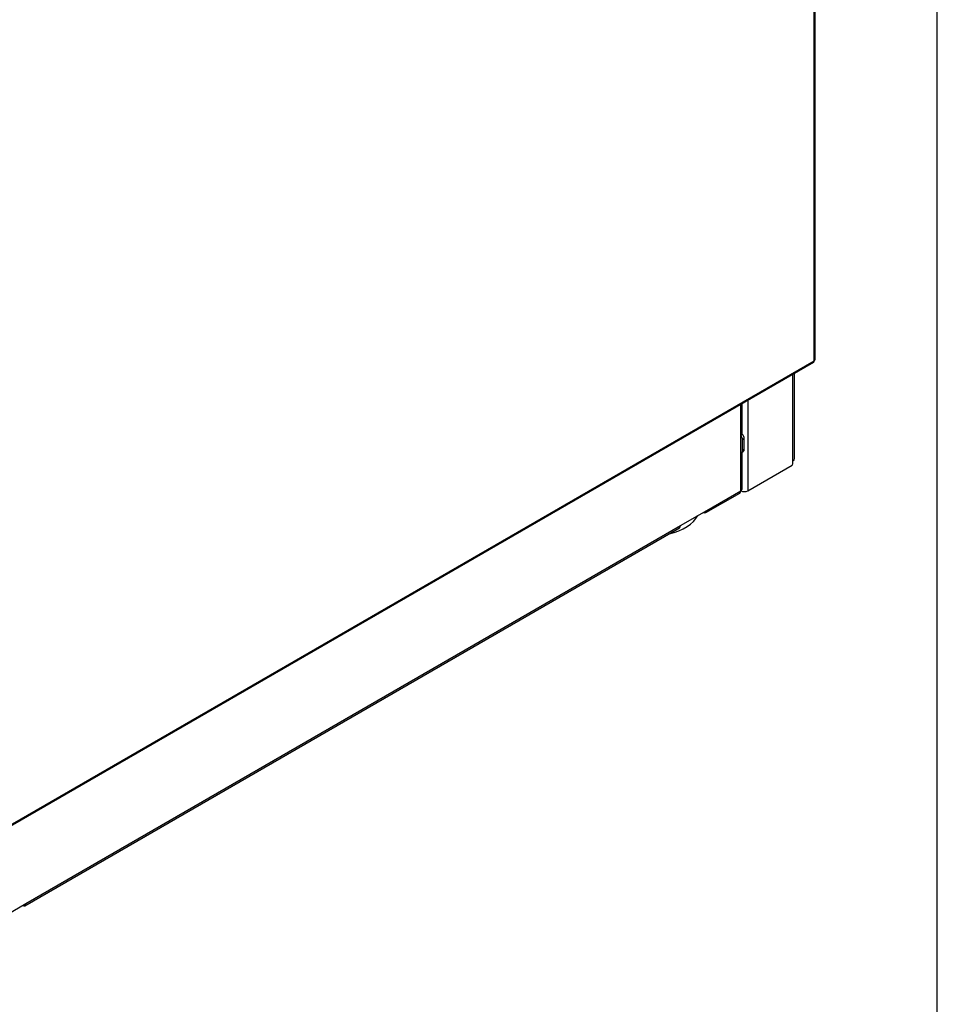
# Model space of a CAD drawing. Header units: millimetres. Extents: x 0 to 287, y 0 to 200.
# Tile 37 of 45: x 250 to 287, y 69 to 108. Entities that reach past the tile are written whole.
import ezdxf

# ---------------------------------------------------------------- set-up
doc = ezdxf.new("R2010")
doc.units = ezdxf.units.MM
for name, color, linetype in [('134.135_BW4_CTM-', 7, 'Continuous'), ('Marges', 7, 'Continuous'), ('Standard', 7, 'Continuous')]:
    doc.layers.add(name, color=color, linetype=linetype)

# ---------------------------------------------------------------- blocks, each defined once
blk = doc.blocks.new('SE')
at = {"layer": '134.135_BW4_CTM-', "color": 7, "linetype": 'Continuous'}
for p, q in [((282.09, 94.421), (282.09, 115.454)), ((282.055, 94.372), (282.055, 115.405)), ((248.966, 75.228), (282.03, 94.317)), ((248.991, 75.283), (282.055, 94.372)), ((281.201, 90.365), (281.201, 93.839)), ((281.26, 90.446), (281.26, 93.872)), ((279.108, 91.361), (279.108, 92.63)), ((279.167, 91.442), (279.167, 92.664)), ((279.391, 92.794), (279.391, 89.156)), ((279.108, 90.544), (279.108, 91.361)), ((279.249, 91.238), (279.179, 91.197)), ((279.179, 90.789), (279.179, 91.197)), ((279.249, 90.83), (279.249, 91.238)), ((279.108, 89.156), (279.108, 90.544)), ((279.137, 90.698), (279.208, 90.738)), ((279.167, 89.238), (279.167, 90.626)), ((279.179, 90.789), (279.249, 90.83)), ((279.391, 89.156), (281.166, 90.181)), ((281.201, 90.242), (281.201, 90.365)), ((277.704, 88.278), (279.067, 89.065)), ((277.745, 88.369), (279.108, 89.156)), ((276.685, 87.757), (277.745, 88.369)), ((250.36, 72.491), (276.643, 87.666)), ((250.402, 72.582), (276.685, 87.757)), ((249.341, 71.97), (250.402, 72.582))]:
    blk.add_line(p, q, dxfattribs=at)
for centre, major_axis, start_param, end_param in [((281.97, 94.421), (-0.06, 0.104), 3.141593, 3.926991), ((281.97, 94.421), (-0.12, 0), 2.356194, 3.141593), ((278.967, 91.442), (-0.2, 0), 2.356194, 3.141593), ((279.037, 91.279), (0.1, -0.173), 0.785398, 1.750374), ((279.108, 91.32), (-0.1, 0.173), 3.926991, 5.073756), ((279.037, 90.871), (-0.1, 0.173), 2.879793, 3.926991), ((278.967, 90.626), (-0.2, 0), 2.356194, 3.766872), ((279.108, 90.912), (-0.1, 0.173), 3.141593, 3.926991), ((281.166, 90.222), (-0.025, -0.0433), 0.785398, 2.356194), ((281.06, 90.446), (-0.2, 0), 2.356194, 3.141593), ((278.967, 89.238), (-0.1, 0.173), 3.141593, 3.926991), ((278.967, 89.238), (-0.2, 0), 2.356194, 3.141593), ((279.249, 89.238), (-0.2, 0), 0.785398, 2.356194), ((277.604, 88.451), (-0.1, 0.173), 2.356194, 3.926991), ((275.522, 88.468), (-1.935, 0), 1.948632, 2.860978), ((276.543, 87.839), (-0.1, 0.173), 3.141593, 3.926991), ((250.26, 72.664), (-0.1, 0.173), 2.356194, 3.926991)]:
    blk.add_ellipse(centre, major_axis=major_axis, ratio=0.57735, start_param=start_param, end_param=end_param, dxfattribs=at)

msp = doc.modelspace()

# ---------------------------------------------------------------- linework, layer by layer
at = {"layer": 'Marges', "color": 7, "linetype": 'Continuous'}
msp.add_line((287, 10), (287, 200), dxfattribs=at)

# ---------------------------------------------------------------- block references
at = {"layer": 'Standard'}
msp.add_blockref('SE', (0, 0), dxfattribs=at)

doc.saveas('drawing.dxf')
